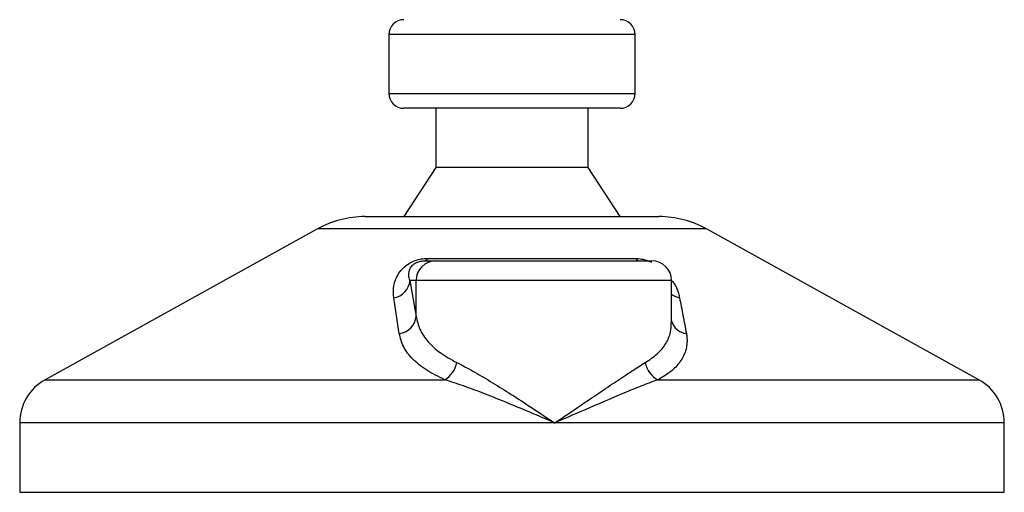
# Model space of a CAD drawing. Header units: millimetres. Extents: x 0 to 420, y 0 to 297.
# Tile 17 of 106: x 72.02 to 77.32, y 191.22 to 193.77. Entities that reach past the tile are written whole.
import ezdxf

# ---------------------------------------------------------------- set-up
doc = ezdxf.new("R2010")
doc.units = ezdxf.units.MM

msp = doc.modelspace()

# ---------------------------------------------------------------- linework, layer by layer
at = {"color": 7, "linetype": 'Continuous', "lineweight": 25}
for p, q in [((74.00814, 193.68551), (74.00814, 193.36726)), ((74.01064, 193.68551), (74.00814, 193.68551)), ((75.33418, 193.68551), (74.01064, 193.68551)), ((75.33418, 193.36726), (75.33418, 193.68551)), ((74.00814, 193.36726), (75.33418, 193.36726)), ((75.25462, 193.2877), (74.0877, 193.2877)), ((74.26009, 193.2877), (74.26009, 192.96945)), ((75.08224, 192.96945), (75.08224, 193.2877)), ((74.26009, 192.96945), (74.0877, 192.70424)), ((75.08224, 192.96945), (74.26009, 192.96945)), ((75.25462, 192.70424), (75.08224, 192.96945)), ((73.88001, 192.70424), (75.46232, 192.70424)), ((73.62302, 192.63783), (72.15579, 191.82521)), ((73.62697, 192.63783), (73.62302, 192.63783)), ((75.7193, 192.63783), (73.62697, 192.63783)), ((77.18653, 191.82521), (75.7193, 192.63783)), ((74.19897, 192.46555), (74.26007, 192.46555)), ((74.21647, 192.47883), (75.3359, 192.47883)), ((74.26007, 192.46555), (75.42479, 192.46555)), ((74.12128, 192.35947), (74.15439, 192.16673)), ((74.15439, 192.35947), (74.12128, 192.35947)), ((74.15439, 192.16673), (74.15439, 192.35947)), ((75.53087, 192.35947), (74.15439, 192.35947)), ((75.53087, 192.13227), (75.53087, 192.35947)), ((72.15579, 191.82521), (74.30939, 191.82521)), ((75.45754, 191.82521), (77.18653, 191.82521)), ((72.01908, 191.5932), (72.01908, 191.21907)), ((74.90112, 191.5932), (72.01908, 191.5932)), ((77.32325, 191.5932), (74.90112, 191.5932)), ((77.32325, 191.21907), (77.32325, 191.5932)), ((72.01908, 191.21907), (72.02906, 191.21907)), ((72.02906, 191.21907), (77.32325, 191.21907))]:
    msp.add_line(p, q, dxfattribs=at)
for centre, radius, start, end in [((74.0877, 193.68551), 0.07956, 90, 180), ((75.25462, 193.68551), 0.07956, 0, 90), ((74.0877, 193.36726), 0.07956, 180, 270), ((75.25462, 193.36726), 0.07956, 270, 0), ((73.88001, 192.17382), 0.53042, 90, 118.97971), ((75.46232, 192.17382), 0.53042, 61.02029, 90), ((74.26027, 192.35967), 0.10588, 90.1083, 180.10789), ((74.19559, 192.48818), 0.02288, 278.49257, 335.89592), ((75.36346, 192.50063), 0.03513, 218.34182, 266.79191), ((75.42479, 192.35947), 0.10608, 0, 90), ((74.01833, 192.36874), 0.10336, 279.07467, 354.85539), ((75.59424, 192.37029), 0.10561, 233.12971, 258.87121), ((74.05129, 192.17675), 0.10358, 276.94193, 354.44804), ((75.62218, 192.16822), 0.095, 196.03358, 262.99521), ((74.2339, 191.94652), 0.14289, 301.89425, 348.4889), ((75.51811, 191.94123), 0.13089, 190.22117, 242.43176), ((72.28428, 191.5932), 0.26521, 118.97971, 180), ((77.05804, 191.5932), 0.26521, 0, 61.02029)]:
    msp.add_arc(centre, radius, start, end, dxfattribs=at)
for points, knots in [([(74.03464, 192.26667), (74.0329, 192.28779), (74.02943, 192.3299), (74.05009, 192.38633), (74.08351, 192.42842), (74.11536, 192.45246), (74.14789, 192.46801), (74.18135, 192.4768), (74.20444, 192.47878), (74.2154, 192.47883), (74.21647, 192.47883)], [0, 0, 0, 0, 0.27916885, 0.55661556, 0.69910273, 0.79155981, 0.86148353, 0.93080823, 0.99326565, 1, 1, 1, 1]), ([(74.12128, 192.35947), (74.11858, 192.36971), (74.11314, 192.3903), (74.11736, 192.41787), (74.13116, 192.43935), (74.14473, 192.45087), (74.15629, 192.45694), (74.16478, 192.46029), (74.17248, 192.46259), (74.18286, 192.46462), (74.19083, 192.46536), (74.19649, 192.46554), (74.1984, 192.46555), (74.19897, 192.46555)], [0, 0, 0, 0, 0.31263849, 0.62834094, 0.77232249, 0.85321015, 0.88959861, 0.90400401, 0.93049187, 0.94918752, 0.98217793, 0.99463503, 1, 1, 1, 1]), ([(75.3359, 192.47883), (75.34681, 192.47827), (75.36882, 192.47714), (75.40033, 192.46875), (75.41677, 192.46102), (75.42264, 192.45826)], [0, 0, 0, 0, 0.38733, 0.7811573, 1, 1, 1, 1]), ([(75.53415, 192.35899), (75.53918, 192.35188), (75.55553, 192.32877), (75.56631, 192.29819), (75.57188, 192.27492), (75.57385, 192.26667)], [0, 0, 0, 0, 0.2227088, 0.7244469, 1, 1, 1, 1]), ([(74.06381, 192.07393), (74.0589, 192.10624), (74.04905, 192.17114), (74.03946, 192.23473), (74.03464, 192.26667)], [0, 0, 0, 0, 0.497852, 1, 1, 1, 1]), ([(75.57385, 192.26667), (75.58004, 192.23501), (75.59247, 192.17142), (75.60454, 192.10652), (75.61059, 192.07393)], [0, 0, 0, 0, 0.4978543, 1, 1, 1, 1]), ([(74.15439, 192.16673), (74.15989, 192.14325), (74.17103, 192.09566), (74.21598, 192.03021), (74.28094, 191.96918), (74.34258, 191.93525), (74.37391, 191.91801)], [0, 0, 0, 0, 0.2465936, 0.4996913, 0.7457356, 1, 1, 1, 1]), ([(75.3893, 191.91801), (75.4122, 191.93341), (75.45867, 191.96467), (75.50237, 192.0201), (75.52771, 192.0761), (75.52873, 192.11498), (75.52919, 192.13227)], [0, 0, 0, 0, 0.259926, 0.5276701, 0.789907, 1, 1, 1, 1]), ([(74.30939, 191.82521), (74.27525, 191.84181), (74.20576, 191.87561), (74.13306, 191.936), (74.08206, 192.00215), (74.06995, 192.04978), (74.06381, 192.07393)], [0, 0, 0, 0, 0.2463531, 0.5014676, 0.7472632, 1, 1, 1, 1]), ([(75.61059, 192.07393), (75.61164, 192.06719), (75.61615, 192.03829), (75.61225, 191.98842), (75.58502, 191.92815), (75.53578, 191.87232), (75.48387, 191.84106), (75.45754, 191.82521)], [0, 0, 0, 0, 0.06999491, 0.29988869, 0.53536004, 0.76429565, 1, 1, 1, 1]), ([(74.37391, 191.91801), (74.40204, 191.90342), (74.45909, 191.87383), (74.55407, 191.81723), (74.65451, 191.75469), (74.77055, 191.67984), (74.85351, 191.62498), (74.90071, 191.59348), (74.90112, 191.5932)], [0, 0, 0, 0, 0.1790938, 0.3632907, 0.5505087, 0.7413645, 0.9977537, 1, 1, 1, 1]), ([(74.90112, 191.5932), (74.90153, 191.59348), (74.94873, 191.62498), (75.02988, 191.67962), (75.14019, 191.75449), (75.2324, 191.81676), (75.31733, 191.87362), (75.36532, 191.90322), (75.3893, 191.91801)], [0, 0, 0, 0, 0.00224631, 0.25863767, 0.44771683, 0.63671155, 0.81847299, 1, 1, 1, 1]), ([(74.90112, 191.5932), (74.90067, 191.5934), (74.84827, 191.61591), (74.71816, 191.67143), (74.55268, 191.73907), (74.40866, 191.79336), (74.34268, 191.81452), (74.30939, 191.82521)], [0, 0, 0, 0, 0.0022151, 0.258094, 0.6355, 0.8160594, 1, 1, 1, 1]), ([(75.45754, 191.82521), (75.42897, 191.81474), (75.37126, 191.7936), (75.23979, 191.73937), (75.08218, 191.67143), (74.95396, 191.61591), (74.90157, 191.5934), (74.90112, 191.5932)], [0, 0, 0, 0, 0.1804148, 0.3645009, 0.7419063, 0.9977849, 1, 1, 1, 1])]:
    msp.add_open_spline(points, degree=3, knots=knots, dxfattribs=at)

doc.saveas('drawing.dxf')
